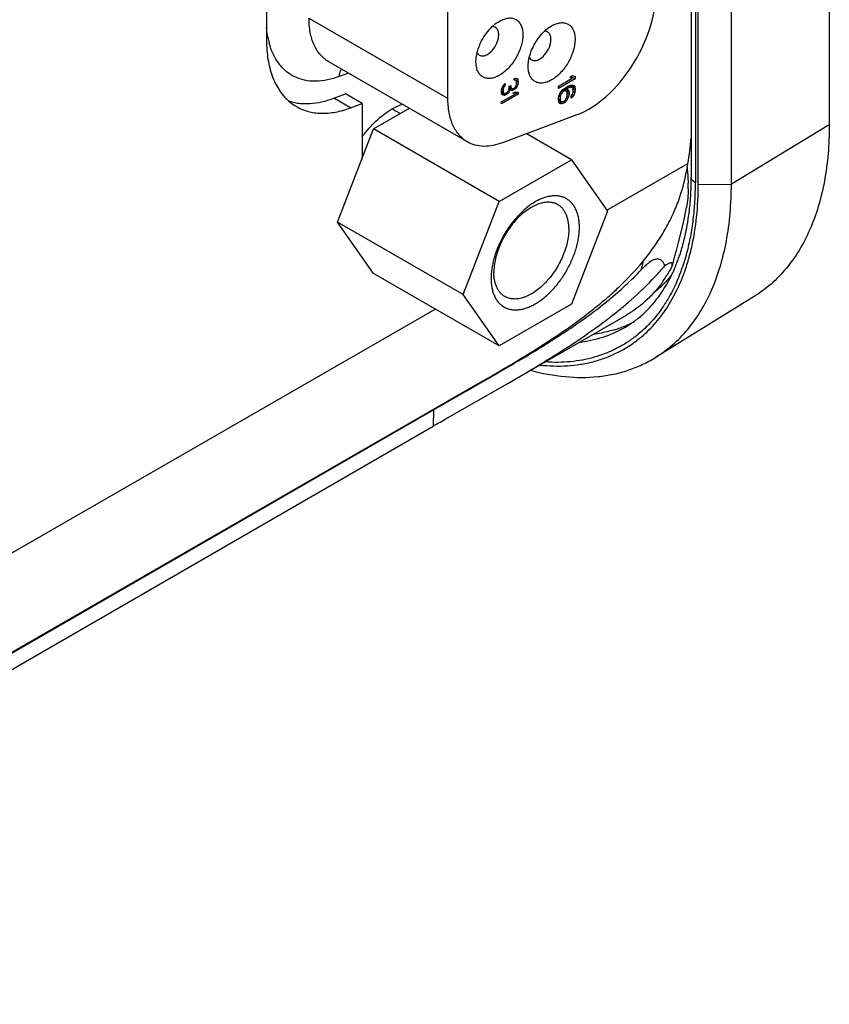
# Model space of a CAD drawing. Header units: inches. Extents: x 0 to 34, y 0 to 22.
# Tile 5 of 74: x 5.6 to 6.5, y 11.7 to 12.7. Entities that reach past the tile are written whole.
import ezdxf

# ---------------------------------------------------------------- set-up
doc = ezdxf.new("R2010")
doc.units = ezdxf.units.IN
doc.header["$LTSCALE"] = 1.87
doc.header["$MEASUREMENT"] = 0
doc.layers.get('0').update_dxf_attribs({"linetype": 'CONTINUOUS'})
doc.layers.add('02___PRT_ALL_AXES', color=7, linetype='CONTINUOUS')

msp = doc.modelspace()

# ---------------------------------------------------------------- linework, layer by layer
at = {"color": 7, "linetype": 'CONTINUOUS'}
for p, q in [((6.4968, 16.1478), (6.4968, 12.637)), ((6.351, 16.0927), (6.351, 12.5819)), ((6.3554, 16.0866), (6.3554, 12.5758)), ((6.3584, 12.574), (6.3584, 16.0848)), ((6.3934, 12.5743), (6.3934, 16.0851)), ((6.0936, 13.7036), (6.0936, 12.6652)), ((5.9472, 12.7497), (6.0936, 12.6652)), ((5.9679, 12.704), (6.1143, 12.6194)), ((5.9889, 12.6918), (5.9791, 12.6881)), ((6.2226, 12.6874), (6.2256, 12.6892)), ((6.2251, 12.6874), (6.2251, 12.6888)), ((6.2256, 12.6892), (6.2283, 12.6881)), ((6.1516, 12.677), (6.1524, 12.6785)), ((6.1524, 12.6785), (6.1535, 12.6798)), ((6.1528, 12.679), (6.1539, 12.6783)), ((6.1539, 12.6783), (6.1531, 12.6772)), ((6.1535, 12.6798), (6.1546, 12.6808)), ((6.1535, 12.6798), (6.1546, 12.6791)), ((6.1546, 12.6791), (6.1539, 12.6783)), ((6.1546, 12.6808), (6.1546, 12.6791)), ((6.1588, 12.6778), (6.1603, 12.6786)), ((6.1603, 12.6786), (6.1603, 12.6773)), ((6.164, 12.6859), (6.1655, 12.6864)), ((6.164, 12.6842), (6.164, 12.6859)), ((6.164, 12.6848), (6.1652, 12.6842)), ((6.1652, 12.6842), (6.164, 12.6842)), ((6.165, 12.6847), (6.1647, 12.6862)), ((6.165, 12.6847), (6.1682, 12.6829)), ((6.165, 12.6843), (6.165, 12.6847)), ((6.1659, 12.6836), (6.1652, 12.6842)), ((6.1652, 12.6774), (6.1659, 12.6788)), ((6.1654, 12.6864), (6.1678, 12.685)), ((6.1655, 12.6864), (6.167, 12.6859)), ((6.1657, 12.6785), (6.167, 12.6778)), ((6.1663, 12.6821), (6.1659, 12.6836)), ((6.1659, 12.6835), (6.1682, 12.6822)), ((6.1659, 12.6788), (6.1663, 12.6807)), ((6.1662, 12.6805), (6.1678, 12.6796)), ((6.1663, 12.6807), (6.1663, 12.6821)), ((6.167, 12.6859), (6.1678, 12.685)), ((6.1678, 12.6796), (6.167, 12.6778)), ((6.1678, 12.685), (6.1682, 12.6829)), ((6.1682, 12.6822), (6.1678, 12.6796)), ((6.1682, 12.6829), (6.1682, 12.6822)), ((6.2106, 12.6779), (6.2253, 12.6864)), ((6.2283, 12.6856), (6.2106, 12.6754)), ((6.2207, 12.6778), (6.2234, 12.6789)), ((6.2221, 12.6784), (6.2253, 12.6766)), ((6.2253, 12.6864), (6.2226, 12.6874)), ((6.223, 12.6877), (6.2253, 12.6864)), ((6.2234, 12.6789), (6.2253, 12.6792)), ((6.2243, 12.687), (6.2251, 12.6874)), ((6.2247, 12.6791), (6.2279, 12.6773)), ((6.2251, 12.6772), (6.2247, 12.6791)), ((6.2251, 12.6874), (6.2283, 12.6856)), ((6.2253, 12.6792), (6.2268, 12.6788)), ((6.2268, 12.6788), (6.2279, 12.6773)), ((6.2283, 12.6881), (6.2283, 12.6856)), ((6.1505, 12.6737), (6.1509, 12.6752)), ((6.1505, 12.6709), (6.1505, 12.6737)), ((6.1505, 12.6735), (6.1524, 12.6724)), ((6.1505, 12.6722), (6.1527, 12.6709)), ((6.1505, 12.6719), (6.1531, 12.6704)), ((6.1509, 12.6698), (6.1505, 12.6709)), ((6.1505, 12.6614), (6.1652, 12.6699)), ((6.1682, 12.6696), (6.1505, 12.6594)), ((6.1507, 12.6702), (6.1514, 12.6704)), ((6.1509, 12.6752), (6.1516, 12.677)), ((6.1509, 12.6753), (6.1524, 12.6744)), ((6.1509, 12.6698), (6.1535, 12.6683)), ((6.1516, 12.6689), (6.1509, 12.6698)), ((6.1514, 12.6704), (6.1523, 12.6709)), ((6.1514, 12.6704), (6.1546, 12.6686)), ((6.1516, 12.677), (6.1527, 12.6763)), ((6.1524, 12.6683), (6.1516, 12.6689)), ((6.152, 12.6779), (6.1531, 12.6772)), ((6.1527, 12.6763), (6.1524, 12.6744)), ((6.1524, 12.6744), (6.1524, 12.6724)), ((6.1524, 12.6724), (6.1527, 12.6709)), ((6.1535, 12.6683), (6.1524, 12.6683)), ((6.1531, 12.6772), (6.1527, 12.6763)), ((6.1527, 12.6709), (6.1531, 12.6704)), ((6.1531, 12.6704), (6.1539, 12.6702)), ((6.1546, 12.6686), (6.1535, 12.6683)), ((6.1539, 12.6702), (6.1546, 12.6703)), ((6.1546, 12.6703), (6.1561, 12.6711)), ((6.1561, 12.6694), (6.1546, 12.6686)), ((6.1547, 12.6703), (6.1561, 12.6694)), ((6.1561, 12.6711), (6.1576, 12.6727)), ((6.1576, 12.6706), (6.1561, 12.6694)), ((6.1564, 12.6714), (6.1576, 12.6706)), ((6.1576, 12.6727), (6.1584, 12.6741)), ((6.1576, 12.6727), (6.1588, 12.672)), ((6.1588, 12.672), (6.1576, 12.6706)), ((6.1584, 12.6741), (6.1588, 12.6764)), ((6.1585, 12.6747), (6.1595, 12.6741)), ((6.1586, 12.6752), (6.1601, 12.6757)), ((6.1586, 12.6752), (6.1618, 12.6734)), ((6.1588, 12.6764), (6.1588, 12.6778)), ((6.1588, 12.677), (6.161, 12.6757)), ((6.1595, 12.6741), (6.1588, 12.672)), ((6.1591, 12.6779), (6.1603, 12.6773)), ((6.1606, 12.6734), (6.1595, 12.6741)), ((6.1601, 12.6757), (6.1605, 12.676)), ((6.1601, 12.6757), (6.1633, 12.6739)), ((6.1603, 12.6773), (6.161, 12.6757)), ((6.1618, 12.6734), (6.1606, 12.6734)), ((6.161, 12.6757), (6.1618, 12.6754)), ((6.1618, 12.6754), (6.1633, 12.6756)), ((6.1633, 12.6739), (6.1618, 12.6734)), ((6.1621, 12.6755), (6.164, 12.6743)), ((6.1625, 12.6704), (6.1655, 12.6721)), ((6.1652, 12.6699), (6.1625, 12.6704)), ((6.1633, 12.6756), (6.164, 12.676)), ((6.164, 12.6743), (6.1633, 12.6739)), ((6.1634, 12.6709), (6.1652, 12.6699)), ((6.1637, 12.6707), (6.165, 12.6714)), ((6.164, 12.676), (6.1652, 12.6774)), ((6.1655, 12.6755), (6.164, 12.6743)), ((6.1642, 12.6763), (6.1655, 12.6755)), ((6.165, 12.6714), (6.165, 12.6718)), ((6.165, 12.6714), (6.1682, 12.6696)), ((6.167, 12.6778), (6.1655, 12.6755)), ((6.1655, 12.6721), (6.1682, 12.6716)), ((6.1682, 12.6716), (6.1682, 12.6696)), ((6.2106, 12.6754), (6.2106, 12.6779)), ((6.211, 12.6675), (6.2121, 12.6703)), ((6.2115, 12.6689), (6.2128, 12.6682)), ((6.2121, 12.6703), (6.2136, 12.6724)), ((6.2123, 12.6706), (6.2136, 12.6699)), ((6.2128, 12.6682), (6.2125, 12.6667)), ((6.2136, 12.6699), (6.2128, 12.6682)), ((6.2134, 12.6721), (6.2147, 12.6714)), ((6.2136, 12.6724), (6.2155, 12.6744)), ((6.2147, 12.6714), (6.2136, 12.6699)), ((6.2144, 12.6733), (6.2159, 12.6725)), ((6.2159, 12.6725), (6.2147, 12.6714)), ((6.2152, 12.6741), (6.217, 12.6731)), ((6.2155, 12.6744), (6.2181, 12.6763)), ((6.2159, 12.6746), (6.2181, 12.6733)), ((6.217, 12.6731), (6.2159, 12.6725)), ((6.2181, 12.6733), (6.217, 12.6731)), ((6.2183, 12.6754), (6.2178, 12.676)), ((6.2181, 12.6763), (6.2207, 12.6778)), ((6.2189, 12.6729), (6.2181, 12.6733)), ((6.2182, 12.6763), (6.22, 12.6753)), ((6.2183, 12.6754), (6.2215, 12.6736)), ((6.2187, 12.6735), (6.2183, 12.6754)), ((6.2187, 12.6735), (6.2219, 12.6717)), ((6.2187, 12.673), (6.2187, 12.6735)), ((6.2189, 12.6768), (6.2207, 12.6757)), ((6.2196, 12.6721), (6.2189, 12.6729)), ((6.22, 12.671), (6.2196, 12.6721)), ((6.2196, 12.6665), (6.22, 12.668)), ((6.2207, 12.6757), (6.22, 12.6753)), ((6.22, 12.6753), (6.2215, 12.6736)), ((6.22, 12.668), (6.22, 12.671)), ((6.22, 12.6706), (6.2219, 12.6696)), ((6.22, 12.6681), (6.2215, 12.6672)), ((6.223, 12.6766), (6.2207, 12.6757)), ((6.2208, 12.6779), (6.223, 12.6766)), ((6.2215, 12.6736), (6.2219, 12.6717)), ((6.2219, 12.6696), (6.2215, 12.6672)), ((6.2217, 12.6782), (6.2241, 12.6768)), ((6.2219, 12.6717), (6.2219, 12.6696)), ((6.2241, 12.6768), (6.223, 12.6766)), ((6.2253, 12.6766), (6.2241, 12.6768)), ((6.2241, 12.6675), (6.2253, 12.669)), ((6.2251, 12.6772), (6.2283, 12.6754)), ((6.2251, 12.6767), (6.2251, 12.6772)), ((6.226, 12.6758), (6.2253, 12.6766)), ((6.2253, 12.669), (6.226, 12.6707)), ((6.2268, 12.6685), (6.2253, 12.6664)), ((6.2254, 12.6693), (6.2268, 12.6685)), ((6.2264, 12.6747), (6.226, 12.6758)), ((6.226, 12.6707), (6.2264, 12.6722)), ((6.2264, 12.6748), (6.2283, 12.6737)), ((6.2264, 12.6722), (6.2264, 12.6747)), ((6.2264, 12.6722), (6.2279, 12.6713)), ((6.2279, 12.6713), (6.2268, 12.6685)), ((6.2279, 12.6773), (6.2283, 12.6754)), ((6.2283, 12.6737), (6.2279, 12.6713)), ((6.2283, 12.6754), (6.2283, 12.6737)), ((6.1505, 12.6594), (6.1505, 12.6614)), ((6.2104, 12.6636), (6.2136, 12.6618)), ((6.2106, 12.6652), (6.211, 12.6675)), ((6.2106, 12.663), (6.2106, 12.6652)), ((6.2106, 12.6648), (6.2125, 12.6637)), ((6.2106, 12.6639), (6.2128, 12.6626)), ((6.211, 12.6611), (6.2106, 12.663)), ((6.211, 12.6675), (6.2125, 12.6667)), ((6.211, 12.6612), (6.2123, 12.6613)), ((6.2121, 12.6597), (6.211, 12.6611)), ((6.2115, 12.6605), (6.2136, 12.6592)), ((6.2136, 12.6592), (6.2121, 12.6597)), ((6.2123, 12.6613), (6.2134, 12.6619)), ((6.2123, 12.6613), (6.2155, 12.6595)), ((6.2125, 12.6667), (6.2125, 12.6637)), ((6.2125, 12.6637), (6.2128, 12.6626)), ((6.2128, 12.6626), (6.2136, 12.6618)), ((6.2136, 12.6618), (6.2147, 12.6616)), ((6.2155, 12.6595), (6.2136, 12.6592)), ((6.2147, 12.6616), (6.2159, 12.6618)), ((6.2154, 12.6617), (6.2174, 12.6606)), ((6.2174, 12.6606), (6.2155, 12.6595)), ((6.2159, 12.6618), (6.217, 12.6625)), ((6.217, 12.6625), (6.2181, 12.6636)), ((6.2192, 12.6625), (6.2174, 12.6606)), ((6.2192, 12.6625), (6.2179, 12.6633)), ((6.2181, 12.6636), (6.2189, 12.6648)), ((6.2189, 12.6648), (6.2196, 12.6665)), ((6.219, 12.6652), (6.2204, 12.6644)), ((6.2204, 12.6644), (6.2192, 12.6625)), ((6.2215, 12.6672), (6.2204, 12.6644)), ((6.2241, 12.6653), (6.2241, 12.6675)), ((6.2241, 12.6671), (6.2253, 12.6664)), ((6.2253, 12.6664), (6.2241, 12.6653)), ((6.0154, 12.6327), (6.0534, 12.6546)), ((6.0435, 12.6489), (6.035, 12.6538)), ((6.152, 12.6185), (6.2305, 12.6479)), ((6.4968, 12.637), (6.3934, 12.5743)), ((5.9773, 12.5343), (6.0154, 12.6327)), ((6.148, 12.5562), (6.0154, 12.6327)), ((6.2244, 12.6002), (6.1767, 12.6278)), ((6.148, 12.5562), (6.2244, 12.6002)), ((6.2244, 12.6002), (6.2625, 12.5459)), ((6.262, 12.5469), (6.3475, 12.5962)), ((6.3472, 12.5884), (6.3478, 12.5756)), ((6.3584, 12.574), (6.3934, 12.5743)), ((6.1099, 12.4578), (6.148, 12.5562)), ((6.2625, 12.5459), (6.2244, 12.4476)), ((6.1099, 12.4578), (5.9773, 12.5343)), ((6.0154, 12.48), (5.9773, 12.5343)), ((6.3245, 12.4892), (6.3231, 12.4882)), ((6.3287, 12.4835), (6.3301, 12.4861)), ((6.3301, 12.4861), (6.3307, 12.4879)), ((6.148, 12.4035), (6.0154, 12.48)), ((6.148, 12.4035), (6.1099, 12.4578)), ((6.4173, 12.4557), (6.3131, 12.3913)), ((5.5708, 12.1492), (6.0805, 12.4425)), ((6.2244, 12.4476), (6.148, 12.4035)), ((6.0786, 12.3362), (6.1142, 12.3566)), ((6.0911, 12.3261), (6.1541, 12.3621)), ((6.1142, 12.3566), (6.1269, 12.3638)), ((5.0215, 11.7258), (6.0786, 12.3362)), ((6.0786, 12.3362), (6.0783, 12.3187)), ((6.086, 12.3232), (6.0911, 12.3261)), ((5.0211, 11.7083), (6.0783, 12.3187))]:
    msp.add_line(p, q, dxfattribs=at)
for points in [[(6.3377, 12.5129), (6.3407, 12.5252), (6.3435, 12.5372), (6.3461, 12.55)], [(6.3307, 12.4879), (6.3322, 12.4928), (6.3338, 12.4986), (6.3354, 12.5043), (6.3369, 12.51), (6.3377, 12.5129)]]:
    msp.add_lwpolyline(points, dxfattribs=at)
for centre, radius, start, end in [((5.9865, 12.7455), 0.0843, 190.8698, 195.1593), ((6.071, 12.5904), 0.0729, 119.534, 120.0021), ((6.0989, 12.5553), 0.1179, 136.9243, 137.1855), ((6.1458, 12.6263), 0.204, 350.3957, 351.1915), ((6.1451, 12.6265), 0.2047, 351.1912, 351.4878), ((6.1524, 12.625), 0.1972, 340.027, 348.7216), ((6.1474, 12.6261), 0.2023, 348.6965, 350.3968), ((6.0578, 12.5671), 0.2901, 4.2099, 4.9843), ((6.1558, 12.5717), 0.1921, 359.3702, 1.1583), ((6.0354, 12.5815), 0.3156, 356.806, 358.9699), ((6.0195, 12.5819), 0.3315, 358.9541, 0.0039), ((6.0165, 12.5757), 0.3389, 356.68, 0.0126), ((6.062, 12.5798), 0.289, 353.4013, 356.8451), ((6.0481, 12.574), 0.3073, 353.1248, 356.6554), ((6.0798, 12.5703), 0.2754, 349.3006, 353.0955), ((6.1437, 12.5648), 0.2058, 341.506, 345.7993), ((6.109, 12.565), 0.2457, 345.1322, 349.2629), ((6.135, 12.5582), 0.2188, 340.1351, 345.1006), ((6.1191, 12.5607), 0.2383, 345.0108, 347.2225), ((5.4034, 12.7145), 0.924, 345.544, 346.1578), ((6.1647, 12.5577), 0.1835, 337.2238, 341.5454), ((6.1379, 12.5555), 0.2188, 340.8197, 345.0606), ((6.0898, 12.6858), 0.3058, 316.8699, 319.7327), ((6.2013, 12.5573), 0.1472, 324.7164, 329.9302), ((6.1841, 12.5493), 0.1625, 331.8701, 336.933), ((6.1734, 12.5541), 0.1742, 336.8636, 337.2034), ((6.1523, 12.5522), 0.2005, 338.6784, 340.0578), ((6.1476, 12.5522), 0.2086, 340.4851, 340.8011), ((6.2308, 12.5604), 0.129, 319.0454, 320.2077), ((6.161, 12.5488), 0.1912, 335.7277, 338.6811), ((5.9708, 12.8148), 0.4814, 308.6027, 309.4756), ((5.9835, 12.7994), 0.4614, 309.4822, 309.6693), ((6.2227, 12.5222), 0.115, 307.9619, 314.4782), ((6.2347, 12.5359), 0.1205, 295.7352, 297.1789), ((6.2248, 12.5196), 0.1116, 304.6737, 307.9564), ((6.2335, 12.5386), 0.1235, 287.1265, 293.3289), ((6.2206, 12.5267), 0.1199, 299.997, 301.2296), ((6.2343, 12.5366), 0.1213, 293.3358, 295.7338), ((6.2257, 12.5182), 0.11, 301.228, 304.677), ((3.6592, 16.7172), 5.0042, 299.5459, 299.7175), ((4.6293, 15.016), 3.0458, 299.7337, 299.8793), ((8.0259, 8.9478), 3.8931, 119.8872, 120.0188)]:
    msp.add_arc(centre, radius, start, end, dxfattribs=at)
msp.add_ellipse((6.1396, 12.5715), major_axis=(0.0958, 0.3796), ratio=0.508946, start_param=-1.378657, end_param=-1.307823, dxfattribs=at)
for points, knots in [([(6.2305, 12.6479), (6.2418, 12.6521), (6.2639, 12.6671), (6.2898, 12.6985), (6.3081, 12.7359), (6.3135, 12.7632), (6.3135, 12.7762)], [0, 0, 0, 0, 0.225654, 0.487907, 0.756897, 1, 1, 1, 1]), ([(5.9679, 12.704), (5.9646, 12.7059), (5.9584, 12.711), (5.9519, 12.7218), (5.948, 12.735), (5.9472, 12.7447), (5.9472, 12.7497)], [0, 0, 0, 0, 0.217784, 0.450933, 0.710241, 1, 1, 1, 1]), ([(6.1269, 12.7199), (6.1277, 12.7219), (6.1312, 12.7296), (6.1363, 12.7366), (6.1408, 12.7409)], [0, 0, 0, 0, 0.25283, 1, 1, 1, 1]), ([(6.1408, 12.7409), (6.1414, 12.7415), (6.1438, 12.7436), (6.1463, 12.7454), (6.1484, 12.7466)], [0, 0, 0, 0, 0.262042, 1, 1, 1, 1]), ([(6.1441, 12.7401), (6.1439, 12.7402), (6.1429, 12.7407), (6.1417, 12.7409), (6.1408, 12.7409)], [0, 0, 0, 0, 0.242971, 1, 1, 1, 1]), ([(6.1484, 12.7466), (6.1499, 12.7475), (6.153, 12.7489), (6.1576, 12.7501), (6.1621, 12.75), (6.166, 12.7485), (6.1692, 12.7459), (6.1715, 12.7421), (6.1728, 12.7375), (6.1734, 12.73), (6.1716, 12.7197), (6.1663, 12.7077), (6.1585, 12.6971), (6.1519, 12.6915), (6.1484, 12.6894)], [0, 0, 0, 0, 0.06042, 0.114546, 0.163177, 0.208605, 0.254033, 0.302671, 0.356751, 0.417204, 0.55545, 0.708598, 0.861732, 1, 1, 1, 1]), ([(6.196, 12.736), (6.1966, 12.7366), (6.1989, 12.7387), (6.2015, 12.7405), (6.2035, 12.7417)], [0, 0, 0, 0, 0.262042, 1, 1, 1, 1]), ([(6.2035, 12.7417), (6.2051, 12.7426), (6.2081, 12.744), (6.2128, 12.7452), (6.2172, 12.7451), (6.2211, 12.7436), (6.2243, 12.741), (6.2266, 12.7372), (6.228, 12.7326), (6.2286, 12.7251), (6.2267, 12.7148), (6.2214, 12.7028), (6.2137, 12.6922), (6.207, 12.6866), (6.2035, 12.6846)], [0, 0, 0, 0, 0.06042, 0.114546, 0.163177, 0.208605, 0.254033, 0.302671, 0.356751, 0.417204, 0.55545, 0.708598, 0.861732, 1, 1, 1, 1]), ([(5.9038, 12.7296), (5.9036, 12.7304), (5.903, 12.7336), (5.9026, 12.7369), (5.9024, 12.7394)], [0, 0, 0, 0, 0.244821, 1, 1, 1, 1]), ([(6.1356, 12.7115), (6.1383, 12.713), (6.1429, 12.7176), (6.1465, 12.7247), (6.1477, 12.7307), (6.1476, 12.7347), (6.1465, 12.738), (6.145, 12.7396), (6.1441, 12.7401)], [0, 0, 0, 0, 0.269891, 0.561317, 0.695457, 0.81314, 0.912854, 1, 1, 1, 1]), ([(6.1799, 12.7082), (6.1812, 12.7135), (6.1854, 12.7236), (6.1921, 12.7323), (6.196, 12.736)], [0, 0, 0, 0, 0.500021, 1, 1, 1, 1]), ([(6.1908, 12.7066), (6.1934, 12.7081), (6.198, 12.7127), (6.2017, 12.7198), (6.2029, 12.7258), (6.2028, 12.7298), (6.2017, 12.7331), (6.2001, 12.7347), (6.1993, 12.7352)], [0, 0, 0, 0, 0.269891, 0.561317, 0.695457, 0.81314, 0.912854, 1, 1, 1, 1]), ([(6.1993, 12.7352), (6.1991, 12.7353), (6.198, 12.7358), (6.1969, 12.736), (6.196, 12.736)], [0, 0, 0, 0, 0.242971, 1, 1, 1, 1]), ([(5.9791, 12.6881), (5.9711, 12.6851), (5.9588, 12.6823), (5.9427, 12.6838), (5.9322, 12.6873), (5.9229, 12.6932), (5.9122, 12.7045), (5.9073, 12.7156), (5.9052, 12.7234)], [0, 0, 0, 0, 0.271475, 0.393276, 0.509418, 0.624116, 0.741871, 1, 1, 1, 1]), ([(6.1248, 12.7131), (6.1249, 12.7137), (6.1255, 12.716), (6.1263, 12.7183), (6.1269, 12.7199)], [0, 0, 0, 0, 0.244941, 1, 1, 1, 1]), ([(6.1236, 12.7037), (6.1236, 12.7045), (6.1237, 12.7076), (6.1242, 12.7108), (6.1248, 12.7131)], [0, 0, 0, 0, 0.237914, 1, 1, 1, 1]), ([(6.1248, 12.7131), (6.1249, 12.7128), (6.1255, 12.7119), (6.1264, 12.7111), (6.1271, 12.7107)], [0, 0, 0, 0, 0.262398, 1, 1, 1, 1]), ([(6.1271, 12.7107), (6.1283, 12.71), (6.1314, 12.7095), (6.1342, 12.7107), (6.1356, 12.7115)], [0, 0, 0, 0, 0.449164, 1, 1, 1, 1]), ([(6.1484, 12.6894), (6.1468, 12.6886), (6.1438, 12.6871), (6.1391, 12.686), (6.1347, 12.6861), (6.1307, 12.6875), (6.1276, 12.6902), (6.1252, 12.694), (6.1239, 12.6986), (6.1236, 12.702), (6.1236, 12.7037)], [0, 0, 0, 0, 0.144822, 0.274556, 0.391121, 0.500007, 0.608892, 0.725474, 0.8551, 1, 1, 1, 1]), ([(6.1788, 12.6988), (6.1788, 12.6996), (6.1789, 12.7027), (6.1794, 12.7059), (6.1799, 12.7082)], [0, 0, 0, 0, 0.237914, 1, 1, 1, 1]), ([(6.18, 12.7082), (6.1801, 12.708), (6.1807, 12.707), (6.1816, 12.7062), (6.1823, 12.7058)], [0, 0, 0, 0, 0.262398, 1, 1, 1, 1]), ([(6.1823, 12.7058), (6.1834, 12.7051), (6.1866, 12.7046), (6.1894, 12.7058), (6.1908, 12.7066)], [0, 0, 0, 0, 0.449164, 1, 1, 1, 1]), ([(5.9791, 12.6881), (5.9792, 12.6888), (5.9797, 12.6916), (5.9805, 12.6943), (5.9814, 12.6962)], [0, 0, 0, 0, 0.261257, 1, 1, 1, 1]), ([(6.2035, 12.6846), (6.202, 12.6837), (6.1989, 12.6822), (6.1942, 12.6811), (6.1898, 12.6812), (6.1859, 12.6826), (6.1827, 12.6853), (6.1804, 12.6891), (6.179, 12.6937), (6.1788, 12.6971), (6.1788, 12.6988)], [0, 0, 0, 0, 0.144822, 0.274556, 0.391121, 0.500007, 0.608892, 0.725474, 0.8551, 1, 1, 1, 1]), ([(6.035, 12.6538), (6.036, 12.6544), (6.0395, 12.6563), (6.0433, 12.6579), (6.0462, 12.6588)], [0, 0, 0, 0, 0.260108, 1, 1, 1, 1]), ([(6.0936, 12.6652), (6.0936, 12.6601), (6.0943, 12.6505), (6.0982, 12.6373), (6.1048, 12.6265), (6.111, 12.6213), (6.1143, 12.6194)], [0, 0, 0, 0, 0.289759, 0.549067, 0.782216, 1, 1, 1, 1]), ([(6.0128, 12.6358), (6.0144, 12.6376), (6.0211, 12.6443), (6.0285, 12.6501), (6.0345, 12.6535)], [0, 0, 0, 0, 0.264179, 1, 1, 1, 1]), ([(6.4968, 12.637), (6.4968, 12.6268), (6.496, 12.6069), (6.4922, 12.578), (6.4858, 12.5512), (6.4769, 12.5266), (6.4655, 12.5045), (6.4518, 12.4851), (6.4358, 12.4686), (6.4236, 12.4596), (6.4173, 12.4557)], [0, 0, 0, 0, 0.148143, 0.288931, 0.422174, 0.548224, 0.667804, 0.781973, 0.892126, 1, 1, 1, 1]), ([(6.0033, 12.6244), (6.004, 12.6254), (6.0069, 12.6292), (6.01, 12.6328), (6.0124, 12.6354)], [0, 0, 0, 0, 0.253206, 1, 1, 1, 1]), ([(6.1143, 12.6194), (6.1168, 12.618), (6.1225, 12.6156), (6.1354, 12.6139), (6.1455, 12.6161), (6.152, 12.6185)], [0, 0, 0, 0, 0.22815, 0.466375, 1, 1, 1, 1]), ([(6.3554, 12.5758), (6.3548, 12.5761), (6.3536, 12.577), (6.3521, 12.5785), (6.3512, 12.5801), (6.351, 12.5813), (6.351, 12.5819)], [0, 0, 0, 0, 0.289176, 0.549045, 0.782324, 1, 1, 1, 1]), ([(6.3131, 12.3913), (6.3195, 12.3952), (6.3317, 12.4043), (6.3479, 12.4209), (6.3617, 12.4405), (6.3732, 12.4628), (6.3822, 12.4876), (6.3887, 12.5147), (6.3925, 12.5439), (6.3934, 12.564), (6.3934, 12.5743)], [0, 0, 0, 0, 0.107874, 0.218027, 0.332196, 0.451776, 0.577826, 0.711069, 0.851857, 1, 1, 1, 1]), ([(6.3479, 12.5696), (6.3478, 12.5662), (6.3475, 12.5596), (6.3467, 12.5531), (6.3461, 12.5499)], [0, 0, 0, 0, 0.511885, 1, 1, 1, 1]), ([(6.3515, 12.508), (6.3539, 12.5185), (6.3574, 12.5404), (6.3584, 12.5626), (6.3584, 12.574)], [0, 0, 0, 0, 0.484631, 1, 1, 1, 1]), ([(6.1235, 12.3623), (6.1341, 12.3684), (6.1554, 12.3807), (6.1875, 12.4002), (6.2141, 12.4176), (6.2349, 12.4325), (6.25, 12.4442), (6.2646, 12.4564), (6.2829, 12.4733), (6.2995, 12.4915), (6.3139, 12.511), (6.3233, 12.526), (6.3314, 12.5415), (6.3358, 12.5522), (6.3378, 12.5576)], [0, 0, 0, 0, 0.123089, 0.250442, 0.380014, 0.444991, 0.509749, 0.574051, 0.637677, 0.762198, 0.822989, 0.882798, 0.94174, 1, 1, 1, 1]), ([(6.2329, 12.5288), (6.2329, 12.5305), (6.2327, 12.5339), (6.2321, 12.5387), (6.231, 12.5432), (6.2294, 12.5474), (6.2275, 12.551), (6.2251, 12.5542), (6.2228, 12.5565), (6.2208, 12.558), (6.2192, 12.559), (6.2175, 12.5599), (6.2158, 12.5606), (6.214, 12.5612), (6.2121, 12.5617), (6.2102, 12.562), (6.2075, 12.5622), (6.2047, 12.5621), (6.2019, 12.5617), (6.1989, 12.5611), (6.1952, 12.56), (6.1907, 12.5582), (6.1861, 12.5558), (6.1815, 12.5529), (6.177, 12.5495), (6.1726, 12.5456), (6.1683, 12.5413), (6.1641, 12.5367), (6.1602, 12.5317), (6.1565, 12.5265), (6.1531, 12.5209), (6.1501, 12.5153), (6.1473, 12.5095), (6.145, 12.5036), (6.143, 12.4977), (6.1415, 12.4918), (6.1404, 12.486), (6.1397, 12.4804), (6.1395, 12.4767), (6.1395, 12.4749)], [0, 0, 0, 0, 0.030977, 0.060368, 0.088148, 0.114402, 0.13929, 0.163049, 0.185996, 0.197294, 0.208539, 0.219784, 0.231082, 0.242487, 0.254049, 0.265814, 0.277825, 0.302715, 0.315668, 0.328986, 0.356767, 0.386148, 0.417136, 0.449683, 0.483688, 0.519013, 0.555483, 0.592901, 0.631046, 0.669684, 0.708572, 0.747459, 0.786097, 0.824242, 0.861659, 0.898126, 0.933449, 0.967465, 1, 1, 1, 1]), ([(6.2101, 12.5527), (6.2094, 12.5531), (6.208, 12.5538), (6.2057, 12.5546), (6.2033, 12.5551), (6.2008, 12.5554), (6.1981, 12.5553), (6.1954, 12.555), (6.1926, 12.5544), (6.1898, 12.5536), (6.1869, 12.5524), (6.183, 12.5505), (6.178, 12.5475), (6.1733, 12.5438), (6.1696, 12.5405), (6.1669, 12.5377), (6.1643, 12.5348), (6.1609, 12.5306), (6.1569, 12.5251), (6.1527, 12.5181), (6.1491, 12.5107), (6.1462, 12.5032), (6.1441, 12.4958), (6.143, 12.4896), (6.1426, 12.4848), (6.1425, 12.4825), (6.1425, 12.4814)], [0, 0, 0, 0, 0.021327, 0.042882, 0.064882, 0.087522, 0.110966, 0.135348, 0.160766, 0.187285, 0.214944, 0.243748, 0.304684, 0.369758, 0.40367, 0.438362, 0.473729, 0.509653, 0.582663, 0.656379, 0.729741, 0.801704, 0.871274, 0.937614, 0.969352, 1, 1, 1, 1]), ([(6.2217, 12.5271), (6.2217, 12.5285), (6.2216, 12.5314), (6.221, 12.5355), (6.2201, 12.5393), (6.2188, 12.5428), (6.2171, 12.5459), (6.2151, 12.5487), (6.2128, 12.551), (6.211, 12.5522), (6.2101, 12.5527)], [0, 0, 0, 0, 0.148526, 0.2895, 0.42274, 0.548643, 0.667994, 0.781938, 0.891987, 1, 1, 1, 1]), ([(6.3432, 12.5144), (6.3438, 12.5169), (6.3463, 12.5276), (6.3481, 12.5384), (6.349, 12.5466)], [0, 0, 0, 0, 0.24231, 1, 1, 1, 1]), ([(6.1395, 12.4749), (6.1395, 12.4732), (6.1397, 12.4699), (6.1403, 12.465), (6.1414, 12.4605), (6.143, 12.4564), (6.1449, 12.4527), (6.1473, 12.4495), (6.1496, 12.4472), (6.1516, 12.4457), (6.1532, 12.4447), (6.1548, 12.4438), (6.1566, 12.4431), (6.1584, 12.4425), (6.1603, 12.4421), (6.1622, 12.4418), (6.1649, 12.4416), (6.1677, 12.4417), (6.1705, 12.442), (6.1734, 12.4426), (6.1772, 12.4437), (6.1817, 12.4456), (6.1863, 12.448), (6.1909, 12.4509), (6.1954, 12.4543), (6.1998, 12.4581), (6.2041, 12.4624), (6.2083, 12.467), (6.2122, 12.472), (6.2159, 12.4773), (6.2192, 12.4828), (6.2223, 12.4885), (6.225, 12.4943), (6.2274, 12.5002), (6.2294, 12.5061), (6.2309, 12.5119), (6.232, 12.5177), (6.2327, 12.5233), (6.2329, 12.527), (6.2329, 12.5288)], [0, 0, 0, 0, 0.030977, 0.060368, 0.088148, 0.114402, 0.13929, 0.163049, 0.185996, 0.197294, 0.208539, 0.219784, 0.231082, 0.242487, 0.254049, 0.265814, 0.277825, 0.302715, 0.315668, 0.328986, 0.356767, 0.386148, 0.417136, 0.449683, 0.483688, 0.519013, 0.555483, 0.592901, 0.631046, 0.669684, 0.708572, 0.747459, 0.786097, 0.824242, 0.861659, 0.898126, 0.933449, 0.967465, 1, 1, 1, 1]), ([(6.2217, 12.5271), (6.2217, 12.5259), (6.2216, 12.5236), (6.2212, 12.5188), (6.2201, 12.5127), (6.218, 12.5052), (6.2151, 12.4977), (6.2115, 12.4904), (6.2073, 12.4833), (6.2034, 12.4778), (6.2, 12.4737), (6.1973, 12.4707), (6.1946, 12.468), (6.1909, 12.4646), (6.1862, 12.4609), (6.1813, 12.4579), (6.1773, 12.456), (6.1744, 12.4549), (6.1716, 12.454), (6.1688, 12.4534), (6.1661, 12.4531), (6.1635, 12.4531), (6.1609, 12.4533), (6.1585, 12.4538), (6.1562, 12.4546), (6.1548, 12.4553), (6.1541, 12.4557)], [0, 0, 0, 0, 0.030648, 0.062386, 0.128726, 0.198296, 0.270259, 0.343621, 0.417337, 0.490347, 0.526271, 0.561638, 0.59633, 0.630242, 0.695316, 0.756252, 0.785056, 0.812715, 0.839234, 0.864652, 0.889034, 0.912478, 0.935118, 0.957118, 0.978673, 1, 1, 1, 1]), ([(6.3231, 12.4882), (6.3227, 12.4893), (6.3221, 12.4909), (6.3207, 12.4929), (6.3196, 12.494), (6.3186, 12.4946), (6.3177, 12.495), (6.3167, 12.4953), (6.3157, 12.4954), (6.3146, 12.4954), (6.3131, 12.4951), (6.3114, 12.4946), (6.3094, 12.4936), (6.307, 12.492), (6.3041, 12.4898), (6.301, 12.4869), (6.299, 12.4849), (6.2981, 12.4839)], [0, 0, 0, 0, 0.106877, 0.161124, 0.217016, 0.246189, 0.276119, 0.30694, 0.338928, 0.371985, 0.405692, 0.473215, 0.540733, 0.607707, 0.739943, 0.870593, 1, 1, 1, 1]), ([(6.3307, 12.4879), (6.3308, 12.4882), (6.331, 12.4889), (6.331, 12.4897), (6.3309, 12.4903), (6.3308, 12.4907), (6.3305, 12.491), (6.3302, 12.4912), (6.3297, 12.4912), (6.329, 12.4912), (6.3278, 12.4909), (6.3262, 12.4902), (6.3251, 12.4895), (6.3245, 12.4892)], [0, 0, 0, 0, 0.114422, 0.21145, 0.253971, 0.293214, 0.330919, 0.370321, 0.415556, 0.469955, 0.609399, 0.788684, 1, 1, 1, 1]), ([(6.1541, 12.4557), (6.1532, 12.4563), (6.1514, 12.4575), (6.1491, 12.4598), (6.1471, 12.4625), (6.1454, 12.4656), (6.1441, 12.4691), (6.1432, 12.4729), (6.1426, 12.4771), (6.1425, 12.4799), (6.1425, 12.4814)], [0, 0, 0, 0, 0.108013, 0.218062, 0.332006, 0.451357, 0.57726, 0.7105, 0.851474, 1, 1, 1, 1]), ([(6.1466, 12.375), (6.16, 12.3827), (6.18, 12.3945), (6.2064, 12.4109), (6.2328, 12.4283), (6.2644, 12.4515), (6.2875, 12.4726), (6.2981, 12.4839)], [0, 0, 0, 0, 0.246433, 0.37251, 0.499418, 0.752553, 1, 1, 1, 1]), ([(6.2944, 12.41), (6.3, 12.4143), (6.3105, 12.424), (6.3241, 12.4411), (6.3355, 12.4608), (6.3415, 12.475), (6.3442, 12.4825)], [0, 0, 0, 0, 0.236066, 0.479414, 0.733233, 1, 1, 1, 1]), ([(6.2781, 12.4442), (6.2812, 12.4468), (6.2933, 12.4571), (6.3048, 12.4681), (6.3129, 12.4768)], [0, 0, 0, 0, 0.253243, 1, 1, 1, 1]), ([(6.3215, 12.4722), (6.3189, 12.4685), (6.3133, 12.4614), (6.3039, 12.4517), (6.2936, 12.4432), (6.2863, 12.4384), (6.2825, 12.4362)], [0, 0, 0, 0, 0.256861, 0.507992, 0.755042, 1, 1, 1, 1]), ([(6.3033, 12.4402), (6.308, 12.4448), (6.3169, 12.4551), (6.3241, 12.4666), (6.3274, 12.4727)], [0, 0, 0, 0, 0.48687, 1, 1, 1, 1]), ([(6.3282, 12.4758), (6.327, 12.4743), (6.3219, 12.4688), (6.3164, 12.4637), (6.312, 12.4602)], [0, 0, 0, 0, 0.253081, 1, 1, 1, 1]), ([(6.3353, 12.4702), (6.3327, 12.4644), (6.3269, 12.4534), (6.3167, 12.4381), (6.3051, 12.4246), (6.2963, 12.4168), (6.2917, 12.4133)], [0, 0, 0, 0, 0.262884, 0.515795, 0.760698, 1, 1, 1, 1]), ([(6.1541, 12.3621), (6.1742, 12.3737), (6.2043, 12.3915), (6.2431, 12.4173), (6.262, 12.4313), (6.2712, 12.4386)], [0, 0, 0, 0, 0.496254, 0.74881, 1, 1, 1, 1]), ([(6.2805, 12.4228), (6.2733, 12.4186), (6.2576, 12.4117), (6.2408, 12.408), (6.2322, 12.407)], [0, 0, 0, 0, 0.493049, 1, 1, 1, 1]), ([(6.2698, 12.4206), (6.268, 12.4201), (6.2607, 12.418), (6.2532, 12.4166), (6.2475, 12.4158)], [0, 0, 0, 0, 0.246904, 1, 1, 1, 1]), ([(6.1911, 12.3834), (6.2007, 12.3823), (6.2151, 12.3819), (6.2339, 12.3839), (6.2472, 12.3867), (6.2601, 12.3907), (6.2723, 12.3959), (6.2838, 12.4023), (6.291, 12.4073), (6.2944, 12.41)], [0, 0, 0, 0, 0.26529, 0.392482, 0.516751, 0.638823, 0.759493, 0.879597, 1, 1, 1, 1]), ([(6.2917, 12.4133), (6.2885, 12.4108), (6.2819, 12.4062), (6.2712, 12.4002), (6.26, 12.3952), (6.2443, 12.39), (6.2231, 12.3861), (6.2058, 12.386), (6.197, 12.3866)], [0, 0, 0, 0, 0.121077, 0.241853, 0.363086, 0.485519, 0.736508, 1, 1, 1, 1]), ([(6.1813, 12.3778), (6.1933, 12.3746), (6.2169, 12.3701), (6.2466, 12.3699), (6.2688, 12.3734), (6.2844, 12.3776), (6.2993, 12.3835), (6.3086, 12.3885), (6.3131, 12.3913)], [0, 0, 0, 0, 0.273208, 0.527128, 0.648517, 0.767146, 0.883967, 1, 1, 1, 1])]:
    msp.add_open_spline(points, degree=3, knots=knots, dxfattribs=at)
at = {"layer": '02___PRT_ALL_AXES', "color": 7, "linetype": 'CONTINUOUS'}
for p, q in [((5.9039, 13.7656), (5.9024, 12.7262)), ((5.9734, 12.6652), (5.9857, 12.6698)), ((6.0034, 12.6596), (5.9857, 12.6698)), ((5.9911, 12.655), (5.9734, 12.6652)), ((5.9911, 12.655), (6.0034, 12.6596)), ((6.0034, 12.6596), (6.0033, 12.6014)), ((6.1541, 12.3621), (6.2825, 12.4362)), ((4.9867, 11.7081), (6.1235, 12.3623))]:
    msp.add_line(p, q, dxfattribs=at)
msp.add_arc((5.9596, 12.7008), 0.0513, 228.3766, 239.9656, dxfattribs=at)
for points, knots in [([(5.9024, 12.7262), (5.9024, 12.7228), (5.9026, 12.7162), (5.9041, 12.7036), (5.9069, 12.6918), (5.9114, 12.6811), (5.9154, 12.6741), (5.92, 12.6678), (5.9236, 12.6641), (5.9255, 12.6625)], [0, 0, 0, 0, 0.145757, 0.285201, 0.544582, 0.665415, 0.780986, 0.892149, 1, 1, 1, 1]), ([(5.9255, 12.6624), (5.9272, 12.6618), (5.9308, 12.6608), (5.9364, 12.6599), (5.9422, 12.6594), (5.9503, 12.6596), (5.9609, 12.6611), (5.9692, 12.6636), (5.9734, 12.6652)], [0, 0, 0, 0, 0.113103, 0.228507, 0.34688, 0.468811, 0.725049, 1, 1, 1, 1]), ([(5.9339, 12.6564), (5.9358, 12.6553), (5.9399, 12.6533), (5.9463, 12.6511), (5.9531, 12.6497), (5.9603, 12.6492), (5.9677, 12.6494), (5.9754, 12.6505), (5.9832, 12.6523), (5.9884, 12.654), (5.9911, 12.655)], [0, 0, 0, 0, 0.113272, 0.227842, 0.344936, 0.465633, 0.590855, 0.721354, 0.857667, 1, 1, 1, 1])]:
    msp.add_open_spline(points, degree=3, knots=knots, dxfattribs=at)

doc.saveas('drawing.dxf')
